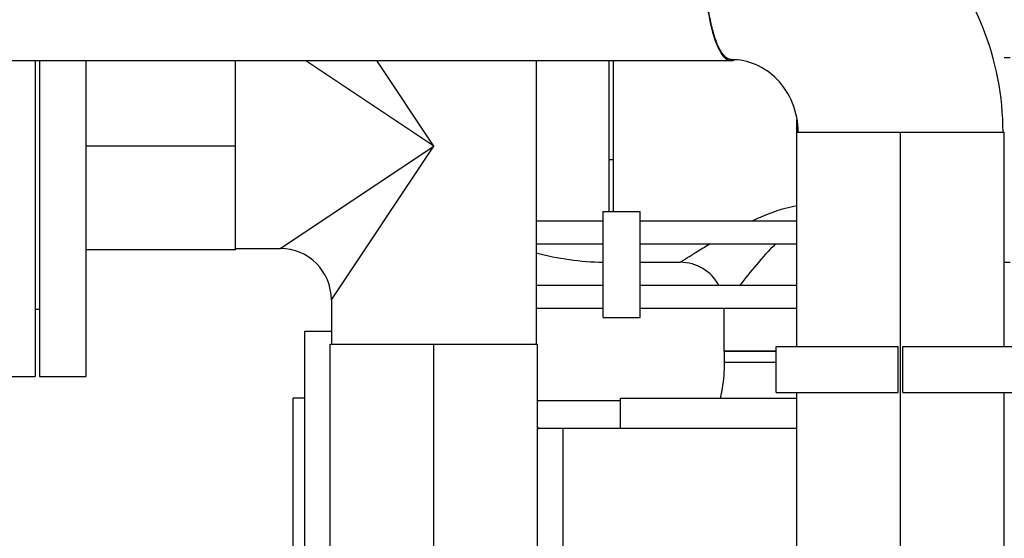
# Model space of a CAD drawing. Header units: millimetres. Extents: x 0 to 1189, y 0 to 841.
# Tile 66 of 158: x 392 to 409, y 605 to 614. Entities that reach past the tile are written whole.
import ezdxf

# ---------------------------------------------------------------- set-up
doc = ezdxf.new("R2010")
doc.units = ezdxf.units.MM
doc.header["$LTSCALE"] = 65.395
doc.linetypes.add('CENTER', pattern=[0.6, 0.375, -0.075, 0.075, -0.075])
doc.linetypes.add('PHANTOM', pattern=[0.8, 0.45, -0.05, 0.1, -0.05, 0.1, -0.05])
for name, color, linetype in [('1907_153200_13_ABL38', 7, 'CONTINUOUS'), ('1907_153200_13_T2_PBL67', 7, 'CONTINUOUS'), ('1907_153200_13_T3_PBL52', 7, 'CONTINUOUS'), ('1907_153200_27_ABL15', 7, 'CONTINUOUS'), ('1907_153200_27_T5_PBL118', 7, 'CONTINUOUS'), ('1907_153200_27_T6_PBL369', 7, 'CONTINUOUS'), ('1907_153200_68_ABL49', 7, 'CONTINUOUS'), ('1907_153200_68_T4_PBL108', 7, 'CONTINUOUS'), ('1907_153200_68_T6_PBL77', 7, 'CONTINUOUS'), ('1907_153200_83_ABL88', 7, 'CONTINUOUS'), ('1907_153200_83_T5_PBL117', 7, 'CONTINUOUS'), ('1907_153701_05_AC_PBL114', 7, 'CONTINUOUS'), ('1907_153701_05_AC_PBL123', 7, 'CONTINUOUS'), ('1907_842000_17_SIMPLE1_H_ABL61', 7, 'CONTINUOUS'), ('1907_842000_17_SIMPLE1_T1_H_PBL62', 7, 'CONTINUOUS'), ('1907_842000_17_SIMPLE1_T2_H_PBL63', 7, 'CONTINUOUS'), ('80ND40-DIN2690-MAK_PBL368', 7, 'CONTINUOUS'), ('9M32C_GENSET_AUSBAUMASSE_ABL58', 7, 'CONTINUOUS'), ('9M32C_GENSET_KPL_VERROHRUNG_ABL14', 7, 'CONTINUOUS'), ('BOGEN-S-2D-90-76_1X2_9_PBL367', 7, 'CONTINUOUS'), ('BOGEN-S-2D-90-88_9X3_2_PBL1441', 7, 'CONTINUOUS'), ('BOGEN-S-2D-90-88_9X3_2_PBL1567', 7, 'CONTINUOUS'), ('EN1092-1-01A-DN80-PN16_PBL36', 7, 'CONTINUOUS'), ('EN1092-1-01A-DN80-PN16_PBL39', 7, 'CONTINUOUS'), ('new_view_7_VBL0', 7, 'CONTINUOUS'), ('T-STUECK-S-88_9X3_2-76_1X2_9_PBL109', 7, 'CONTINUOUS'), ('T-STUECK-S-88_9X3_2-88_9X3_2_PBL69', 7, 'CONTINUOUS')]:
    doc.layers.add(name, color=color, linetype=linetype)

# ---------------------------------------------------------------- blocks, each defined once
blk = doc.blocks.new('1907_153200_27_T5_PBL118', base_point=(407.306, 606.907))
at = {"layer": '1907_153200_27_T5_PBL118', "color": 7, "linetype": 'Continuous'}
for p, q in [((405.506, 608.347), (405.506, 612.066)), ((405.506, 612.066), (409.106, 612.066)), ((409.106, 608.347), (409.106, 612.066)), ((405.506, 601.747), (405.506, 607.547)), ((409.106, 601.747), (409.106, 607.547)), ((405.506, 601.747), (409.106, 601.747))]:
    blk.add_line(p, q, dxfattribs=at)
at = {"layer": '1907_153200_27_T5_PBL118', "color": 2, "linetype": 'CENTER'}
blk.add_line((407.306, 601.747), (407.306, 612.066), dxfattribs=at)
blk = doc.blocks.new('1907_153200_27_T6_PBL369', base_point=(396.706, 615.106))
at = {"layer": '1907_153200_27_T6_PBL369', "color": 7, "linetype": 'Continuous'}
for p, q in [((404.37, 616.906), (389.441, 616.906)), ((404.37, 613.306), (389.441, 613.306))]:
    blk.add_line(p, q, dxfattribs=at)
at = {"layer": '1907_153200_27_T6_PBL369', "color": 2, "linetype": 'CENTER'}
blk.add_line((403.908, 615.106), (389.441, 615.106), dxfattribs=at)
at = {"layer": '1907_153200_27_T6_PBL369', "color": 7, "linetype": 'Continuous'}
for points, knots in [([(388.973, 615.106), (388.973, 615.336), (388.989, 615.671), (389.047, 616.096), (389.102, 616.365), (389.172, 616.591), (389.256, 616.78), (389.366, 616.906), (389.441, 616.906)], [0, 0, 0, 0, 0.357734, 0.520685, 0.665337, 0.787122, 0.883055, 1, 1, 1, 1]), ([(403.902, 615.106), (403.902, 615.336), (403.918, 615.671), (403.976, 616.096), (404.031, 616.365), (404.101, 616.591), (404.185, 616.78), (404.295, 616.906), (404.37, 616.906)], [0, 0, 0, 0, 0.357734, 0.520685, 0.665337, 0.787122, 0.883055, 1, 1, 1, 1]), ([(389.441, 613.306), (389.366, 613.306), (389.256, 613.433), (389.172, 613.622), (389.102, 613.847), (389.047, 614.117), (388.989, 614.541), (388.973, 614.876), (388.973, 615.106)], [0, 0, 0, 0, 0.116945, 0.212878, 0.334663, 0.479315, 0.642266, 1, 1, 1, 1]), ([(404.37, 613.306), (404.295, 613.306), (404.185, 613.433), (404.101, 613.622), (404.031, 613.847), (403.976, 614.117), (403.918, 614.541), (403.902, 614.876), (403.902, 615.106)], [0, 0, 0, 0, 0.116945, 0.212878, 0.334663, 0.479315, 0.642266, 1, 1, 1, 1])]:
    blk.add_open_spline(points, degree=3, knots=knots, dxfattribs=at)
for points in [[(404.37, 616.906), (404.394, 616.906), (404.418, 616.899), (404.439, 616.887)], [(404.417, 613.316), (404.403, 613.31), (404.386, 613.306), (404.37, 613.306)]]:
    blk.add_open_spline(points, degree=3, dxfattribs=at)
blk = doc.blocks.new('BOGEN-S-2D-90-88_9X3_2_PBL1567', base_point=(406.496, 614.475))
at = {"layer": 'BOGEN-S-2D-90-88_9X3_2_PBL1567', "color": 7, "linetype": 'Continuous'}
for points, knots in [([(403.908, 615.106), (403.908, 615.333), (403.924, 615.664), (403.981, 616.083), (404.035, 616.35), (404.105, 616.573), (404.187, 616.76), (404.296, 616.884), (404.37, 616.884)], [0, 0, 0, 0, 0.357734, 0.520684, 0.665337, 0.787122, 0.883055, 1, 1, 1, 1]), ([(409.084, 612.066), (409.084, 612.69), (408.842, 613.949), (407.801, 615.55), (406.234, 616.63), (404.986, 616.884), (404.37, 616.884)], [0, 0, 0, 0, 0.251608, 0.502257, 0.751584, 1, 1, 1, 1]), ([(404.37, 613.328), (404.296, 613.328), (404.187, 613.453), (404.105, 613.64), (404.035, 613.863), (403.981, 614.129), (403.924, 614.548), (403.908, 614.879), (403.908, 615.106)], [0, 0, 0, 0, 0.116945, 0.212878, 0.334663, 0.479316, 0.642266, 1, 1, 1, 1]), ([(405.528, 612.066), (405.528, 612.238), (405.463, 612.578), (405.194, 612.998), (404.809, 613.267), (404.513, 613.328), (404.37, 613.328)], [0, 0, 0, 0, 0.273458, 0.533398, 0.773759, 1, 1, 1, 1])]:
    blk.add_open_spline(points, degree=3, knots=knots, dxfattribs=at)
blk = doc.blocks.new('1907_153200_27_ABL15', base_point=(405.006, 599.474))
at = {"layer": '1907_153200_27_T5_PBL118'}
blk.add_blockref('1907_153200_27_T5_PBL118', (407.306, 606.907), dxfattribs=at)
at = {"layer": '1907_153200_27_T6_PBL369'}
blk.add_blockref('1907_153200_27_T6_PBL369', (396.706, 615.106), dxfattribs=at)
at = {"layer": 'BOGEN-S-2D-90-88_9X3_2_PBL1567'}
blk.add_blockref('BOGEN-S-2D-90-88_9X3_2_PBL1567', (406.496, 614.475), dxfattribs=at)
blk = doc.blocks.new('EN1092-1-01A-DN80-PN16_PBL36', base_point=(391.886, 610.567))
at = {"layer": 'EN1092-1-01A-DN80-PN16_PBL36', "color": 7, "linetype": 'Continuous'}
for p, q in [((391.486, 613.306), (391.486, 607.827)), ((392.286, 613.306), (392.286, 607.827)), ((391.486, 607.827), (392.286, 607.827))]:
    blk.add_line(p, q, dxfattribs=at)
blk = doc.blocks.new('EN1092-1-01A-DN80-PN16_PBL39', base_point=(392.766, 610.567))
at = {"layer": 'EN1092-1-01A-DN80-PN16_PBL39', "color": 7, "linetype": 'Continuous'}
for p, q in [((392.366, 613.306), (392.366, 607.827)), ((393.166, 613.306), (393.166, 607.827)), ((392.366, 607.827), (393.166, 607.827))]:
    blk.add_line(p, q, dxfattribs=at)
blk = doc.blocks.new('1907_153200_13_T3_PBL52', base_point=(394.466, 611.667))
at = {"layer": '1907_153200_13_T3_PBL52', "color": 7, "linetype": 'Continuous'}
for q in [(395.766, 613.306), (393.166, 610.027)]:
    blk.add_line((395.766, 610.027), q, dxfattribs=at)
at = {"layer": '1907_153200_13_T3_PBL52', "color": 2, "linetype": 'CENTER'}
blk.add_line((395.766, 611.827), (393.166, 611.827), dxfattribs=at)
blk = doc.blocks.new('1907_153200_13_T2_PBL67', base_point=(399.206, 598.467))
at = {"layer": '1907_153200_13_T2_PBL67', "color": 7, "linetype": 'Continuous'}
for p, q in [((397.406, 604.848), (397.406, 608.387)), ((397.406, 608.387), (401.006, 608.387)), ((401.006, 604.848), (401.006, 608.387))]:
    blk.add_line(p, q, dxfattribs=at)
at = {"layer": '1907_153200_13_T2_PBL67', "color": 2, "linetype": 'CENTER'}
blk.add_line((399.206, 604.848), (399.206, 608.387), dxfattribs=at)
blk = doc.blocks.new('T-STUECK-S-88_9X3_2-88_9X3_2_PBL69', base_point=(398.375, 610.848))
at = {"layer": 'T-STUECK-S-88_9X3_2-88_9X3_2_PBL69', "color": 9, "linetype": 'Continuous'}
for p, q in [((399.206, 611.827), (396.984, 613.308)), ((399.206, 611.827), (398.217, 613.31)), ((396.539, 610.049), (399.206, 611.827)), ((397.428, 609.16), (399.206, 611.827))]:
    blk.add_line(p, q, dxfattribs=at)
at = {"layer": 'T-STUECK-S-88_9X3_2-88_9X3_2_PBL69', "color": 7, "linetype": 'Continuous'}
for p, q in [((400.984, 613.306), (400.984, 608.387)), ((395.766, 610.049), (396.539, 610.049)), ((397.428, 609.16), (397.428, 608.387))]:
    blk.add_line(p, q, dxfattribs=at)
blk.add_arc((396.539, 609.16), 0.889, 360, 90, dxfattribs=at)
blk = doc.blocks.new('1907_153200_13_ABL38', base_point=(397.786, 608.009))
at = {"layer": '1907_153200_13_T2_PBL67'}
blk.add_blockref('1907_153200_13_T2_PBL67', (399.206, 598.467), dxfattribs=at)
at = {"layer": '1907_153200_13_T3_PBL52'}
blk.add_blockref('1907_153200_13_T3_PBL52', (394.466, 611.667), dxfattribs=at)
at = {"layer": 'EN1092-1-01A-DN80-PN16_PBL39'}
blk.add_blockref('EN1092-1-01A-DN80-PN16_PBL39', (392.766, 610.567), dxfattribs=at)
at = {"layer": 'T-STUECK-S-88_9X3_2-88_9X3_2_PBL69'}
blk.add_blockref('T-STUECK-S-88_9X3_2-88_9X3_2_PBL69', (398.375, 610.848), dxfattribs=at)
blk = doc.blocks.new('1907_153200_68_T6_PBL77', base_point=(402.286, 611.998))
at = {"layer": '1907_153200_68_T6_PBL77', "color": 7, "linetype": 'Continuous'}
for p, q in [((402.246, 610.689), (402.246, 613.306)), ((402.326, 610.689), (402.326, 613.306))]:
    blk.add_line(p, q, dxfattribs=at)
at = {"layer": '1907_153200_68_T6_PBL77', "color": 2, "linetype": 'CENTER'}
blk.add_line((402.326, 611.587), (402.246, 611.587), dxfattribs=at)
blk = doc.blocks.new('1907_153200_68_T4_PBL108', base_point=(404.695, 608.167))
at = {"layer": '1907_153200_68_T4_PBL108', "color": 7, "linetype": 'Continuous'}
for p, q in [((404.244, 608.267), (404.244, 608.067)), ((405.146, 608.267), (404.244, 608.267)), ((405.146, 608.067), (404.244, 608.067))]:
    blk.add_line(p, q, dxfattribs=at)
blk = doc.blocks.new('T-STUECK-S-88_9X3_2-76_1X2_9_PBL109', base_point=(405.996, 610.816))
at = {"layer": 'T-STUECK-S-88_9X3_2-76_1X2_9_PBL109', "color": 7, "linetype": 'Continuous'}
for p, q in [((409.106, 613.365), (409.206, 613.365)), ((402.786, 609.809), (403.483, 609.809)), ((409.106, 609.809), (409.206, 609.809)), ((404.244, 608.267), (404.244, 609.011)), ((404.244, 608.267), (405.146, 608.267))]:
    blk.add_line(p, q, dxfattribs=at)
blk.add_arc((403.483, 609.048), 0.761, 28.5698, 90, dxfattribs=at)
at = {"layer": 'T-STUECK-S-88_9X3_2-76_1X2_9_PBL109', "color": 9, "linetype": 'Continuous'}
for points, knots in [([(405.505, 610.788), (405.438, 610.777), (405.175, 610.719), (404.924, 610.615), (404.743, 610.529)], [0, 0, 0, 0, 0.253979, 1, 1, 1, 1]), ([(404.004, 610.128), (403.937, 610.088), (403.84, 610.03), (403.719, 609.956), (403.642, 609.908), (403.578, 609.869), (403.534, 609.841), (403.508, 609.825), (403.495, 609.816), (403.487, 609.813), (403.484, 609.809), (403.483, 609.809)], [0, 0, 0, 0, 0.382709, 0.551731, 0.700904, 0.82549, 0.920153, 0.954595, 0.979657, 0.994889, 1, 1, 1, 1]), ([(405.136, 610.129), (405.017, 610.013), (404.806, 609.775), (404.609, 609.528), (404.518, 609.41)], [0, 0, 0, 0, 0.527051, 1, 1, 1, 1])]:
    blk.add_open_spline(points, degree=3, knots=knots, dxfattribs=at)
blk = doc.blocks.new('BOGEN-S-2D-90-76_1X2_9_PBL367', base_point=(404.661, 607.757))
at = {"layer": 'BOGEN-S-2D-90-76_1X2_9_PBL367', "color": 7, "linetype": 'Continuous'}
blk.add_line((405.146, 608.067), (404.244, 608.067), dxfattribs=at)
blk.add_open_spline([(404.244, 608.067), (404.244, 608.013), (404.238, 607.804), (404.211, 607.597), (404.177, 607.446)], degree=3, knots=[0, 0, 0, 0, 0.260082, 1, 1, 1, 1], dxfattribs=at)
blk = doc.blocks.new('BOGEN-S-2D-90-88_9X3_2_PBL1441', base_point=(401.614, 609.89))
at = {"layer": 'BOGEN-S-2D-90-88_9X3_2_PBL1441', "color": 7, "linetype": 'Continuous'}
blk.add_arc((402.247, 614.806), 4.997, 255.3161, 268.8353, dxfattribs=at)
blk = doc.blocks.new('1907_153200_68_ABL49', base_point=(406.676, 600.53))
at = {"layer": '1907_153200_68_T4_PBL108'}
blk.add_blockref('1907_153200_68_T4_PBL108', (404.695, 608.167), dxfattribs=at)
at = {"layer": '1907_153200_68_T6_PBL77'}
blk.add_blockref('1907_153200_68_T6_PBL77', (402.286, 611.998), dxfattribs=at)
at = {"layer": 'BOGEN-S-2D-90-76_1X2_9_PBL367'}
blk.add_blockref('BOGEN-S-2D-90-76_1X2_9_PBL367', (404.661, 607.757), dxfattribs=at)
at = {"layer": 'BOGEN-S-2D-90-88_9X3_2_PBL1441'}
blk.add_blockref('BOGEN-S-2D-90-88_9X3_2_PBL1441', (401.614, 609.89), dxfattribs=at)
at = {"layer": 'T-STUECK-S-88_9X3_2-76_1X2_9_PBL109'}
blk.add_blockref('T-STUECK-S-88_9X3_2-76_1X2_9_PBL109', (405.996, 610.816), dxfattribs=at)
blk = doc.blocks.new('1907_153200_83_T5_PBL117', base_point=(407.306, 610.827))
at = {"layer": '1907_153200_83_T5_PBL117', "color": 7, "linetype": 'Continuous'}
blk.add_line((405.506, 612.066), (405.506, 612.288), dxfattribs=at)
blk = doc.blocks.new('1907_153200_83_ABL88', base_point=(417.906, 594.595))
at = {"layer": '1907_153200_83_T5_PBL117'}
blk.add_blockref('1907_153200_83_T5_PBL117', (407.306, 610.827), dxfattribs=at)
blk = doc.blocks.new('1907_153701_05_AC_PBL114', base_point=(406.206, 607.947))
at = {"layer": '1907_153701_05_AC_PBL114', "color": 7, "linetype": 'Continuous'}
for p, q in [((405.146, 607.547), (405.146, 608.347)), ((405.146, 608.347), (407.266, 608.347)), ((407.266, 607.547), (407.266, 608.347)), ((405.146, 607.547), (407.266, 607.547))]:
    blk.add_line(p, q, dxfattribs=at)
blk = doc.blocks.new('1907_153701_05_AC_PBL123', base_point=(408.406, 607.947))
at = {"layer": '1907_153701_05_AC_PBL123', "color": 7, "linetype": 'Continuous'}
for p, q in [((407.346, 607.547), (407.346, 608.347)), ((407.346, 608.347), (409.466, 608.347)), ((407.346, 607.547), (409.466, 607.547))]:
    blk.add_line(p, q, dxfattribs=at)
blk = doc.blocks.new('80ND40-DIN2690-MAK_PBL368', base_point=(392.326, 608.987))
at = {"layer": '80ND40-DIN2690-MAK_PBL368', "color": 7, "linetype": 'Continuous'}
blk.add_line((392.366, 608.987), (392.286, 608.987), dxfattribs=at)
blk = doc.blocks.new('9M32C_GENSET_KPL_VERROHRUNG_ABL14', base_point=(506.706, 616.107))
at = {"layer": '1907_153200_13_ABL38'}
blk.add_blockref('1907_153200_13_ABL38', (397.786, 608.009), dxfattribs=at)
at = {"layer": '1907_153200_27_ABL15'}
blk.add_blockref('1907_153200_27_ABL15', (405.006, 599.474), dxfattribs=at)
at = {"layer": '1907_153200_68_ABL49'}
blk.add_blockref('1907_153200_68_ABL49', (406.676, 600.53), dxfattribs=at)
at = {"layer": '1907_153200_83_ABL88'}
blk.add_blockref('1907_153200_83_ABL88', (417.906, 594.595), dxfattribs=at)
at = {"layer": '1907_153701_05_AC_PBL114'}
blk.add_blockref('1907_153701_05_AC_PBL114', (406.206, 607.947), dxfattribs=at)
at = {"layer": '1907_153701_05_AC_PBL123'}
blk.add_blockref('1907_153701_05_AC_PBL123', (408.406, 607.947), dxfattribs=at)
at = {"layer": '80ND40-DIN2690-MAK_PBL368'}
blk.add_blockref('80ND40-DIN2690-MAK_PBL368', (392.326, 608.987), dxfattribs=at)
at = {"layer": 'EN1092-1-01A-DN80-PN16_PBL36'}
blk.add_blockref('EN1092-1-01A-DN80-PN16_PBL36', (391.886, 610.567), dxfattribs=at)
blk = doc.blocks.new('1907_842000_17_SIMPLE1_T1_H_PBL62', base_point=(407.006, 603.988))
at = {"layer": '1907_842000_17_SIMPLE1_T1_H_PBL62', "color": 8, "linetype": 'PHANTOM'}
for p, q in [((402.146, 608.849), (402.146, 610.689)), ((402.146, 610.689), (402.786, 610.689)), ((402.786, 608.849), (402.786, 610.689)), ((400.984, 610.529), (402.146, 610.529)), ((402.786, 610.529), (405.506, 610.529)), ((400.984, 610.129), (402.146, 610.129)), ((402.786, 610.129), (405.506, 610.129)), ((400.984, 609.411), (402.146, 609.411)), ((402.786, 609.411), (405.506, 609.411)), ((400.984, 609.011), (402.146, 609.011)), ((402.786, 609.011), (405.506, 609.011)), ((402.146, 608.849), (402.786, 608.849)), ((396.766, 604.848), (396.766, 607.451)), ((396.966, 607.451), (396.766, 607.451)), ((402.446, 606.931), (402.446, 607.451)), ((402.446, 607.451), (405.506, 607.451)), ((401.006, 607.411), (402.446, 607.411)), ((401.027, 606.926), (401.006, 606.943)), ((401.006, 606.926), (401.027, 606.926)), ((401.021, 606.931), (405.506, 606.931))]:
    blk.add_line(p, q, dxfattribs=at)
at = {"layer": '1907_842000_17_SIMPLE1_T1_H_PBL62', "color": 9, "linetype": 'PHANTOM'}
blk.add_line((401.446, 606.931), (401.446, 604.848), dxfattribs=at)
blk = doc.blocks.new('1907_842000_17_SIMPLE1_T2_H_PBL63', base_point=(397.197, 604.211))
at = {"layer": '1907_842000_17_SIMPLE1_T2_H_PBL63', "color": 8, "linetype": 'PHANTOM'}
for p, q in [((396.966, 604.848), (396.966, 608.611)), ((396.966, 608.611), (397.428, 608.611)), ((396.966, 602.721), (396.966, 603.047)), ((396.966, 599.811), (396.966, 601.447)), ((396.966, 599.811), (397.406, 599.811))]:
    blk.add_line(p, q, dxfattribs=at)
blk = doc.blocks.new('1907_842000_17_SIMPLE1_H_ABL61', base_point=(407.006, 603.988))
at = {"layer": '1907_842000_17_SIMPLE1_T1_H_PBL62'}
blk.add_blockref('1907_842000_17_SIMPLE1_T1_H_PBL62', (407.006, 603.988), dxfattribs=at)
at = {"layer": '1907_842000_17_SIMPLE1_T2_H_PBL63'}
blk.add_blockref('1907_842000_17_SIMPLE1_T2_H_PBL63', (397.197, 604.211), dxfattribs=at)
blk = doc.blocks.new('9M32C_GENSET_AUSBAUMASSE_ABL58', base_point=(406.986, 602.848))
at = {"layer": '1907_842000_17_SIMPLE1_H_ABL61'}
blk.add_blockref('1907_842000_17_SIMPLE1_H_ABL61', (407.006, 603.988), dxfattribs=at)
blk = doc.blocks.new('NEW_VIEW_7_VBL0', base_point=(585.616, 629.519))
at = {"layer": '9M32C_GENSET_AUSBAUMASSE_ABL58'}
blk.add_blockref('9M32C_GENSET_AUSBAUMASSE_ABL58', (406.986, 602.848), dxfattribs=at)
at = {"layer": '9M32C_GENSET_KPL_VERROHRUNG_ABL14'}
blk.add_blockref('9M32C_GENSET_KPL_VERROHRUNG_ABL14', (506.706, 616.107), dxfattribs=at)

msp = doc.modelspace()

# ---------------------------------------------------------------- block references
at = {"layer": 'new_view_7_VBL0'}
msp.add_blockref('NEW_VIEW_7_VBL0', (585.61607, 629.51935), dxfattribs=at)

doc.saveas('drawing.dxf')
